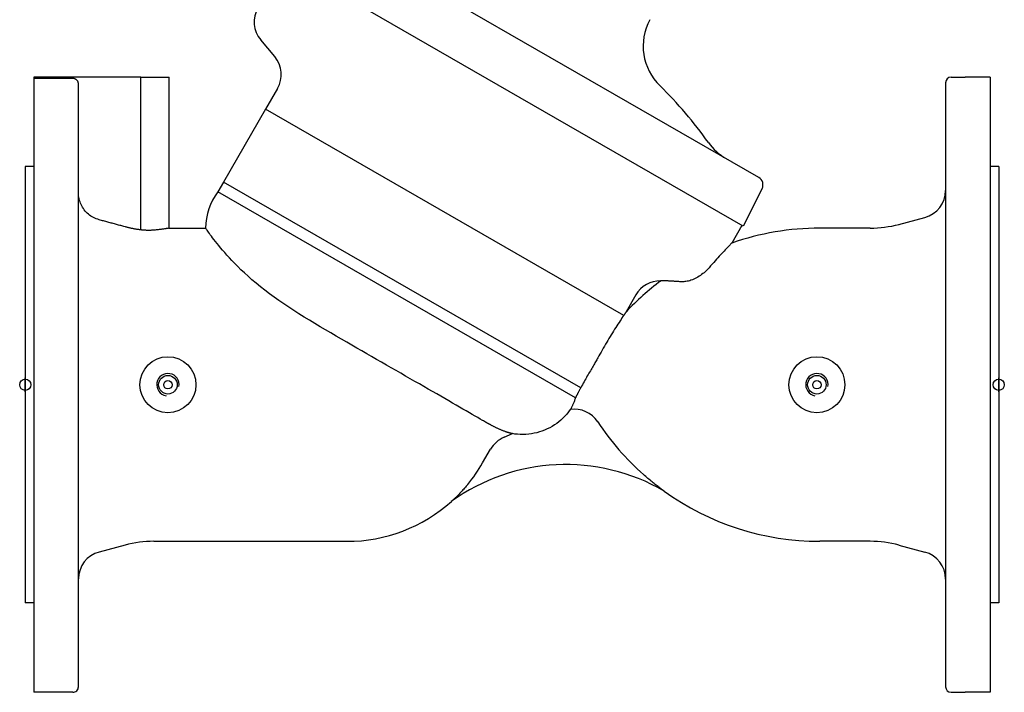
# Model space of a CAD drawing. Header units: millimetres. Extents: x 1087 to 3603, y 461 to 1487.
# Tile 1 of 20: x 1087 to 1439, y 687 to 927. Entities that reach past the tile are written whole.
import ezdxf

# ---------------------------------------------------------------- set-up
doc = ezdxf.new("R2010")
doc.units = ezdxf.units.MM
doc.layers.add('DETAIL', color=2, linetype='Continuous')
doc.layers.add('ORIGIN', color=6, linetype='Continuous')

msp = doc.modelspace()

# ---------------------------------------------------------------- linework, layer by layer
at = {"layer": 'DETAIL'}
for p, q in [((1351.47, 870.82), (1193.67, 961.71)), ((1345.81, 853.42), (1181.46, 948.09)), ((1178.4, 914.04), (1173.38, 920.02)), ((1092.22, 906.69), (1092.22, 686.69)), ((1092.52, 906.69), (1092.22, 906.69)), ((1092.52, 906.24), (1092.52, 906.69)), ((1130.52, 906.69), (1092.52, 906.69)), ((1106.22, 906.24), (1092.52, 906.24)), ((1130.52, 852.07), (1130.52, 906.69)), ((1130.52, 906.69), (1140.67, 906.69)), ((1140.67, 852.69), (1140.67, 906.69)), ((1418.22, 904.69), (1418.22, 688.69)), ((1420.22, 906.69), (1425.21, 906.69)), ((1434.22, 906.69), (1425.21, 906.69)), ((1434.22, 906.69), (1434.22, 686.69)), ((1108.22, 904.24), (1108.22, 904.24)), ((1108.22, 688.68), (1108.22, 904.24)), ((1179.4, 902.61), (1175.14, 895.22)), ((1175.14, 895.22), (1160.09, 869.16)), ((1303.14, 821.48), (1175.14, 895.22)), ((1089.22, 874.69), (1089.22, 718.69)), ((1092.22, 874.69), (1089.22, 874.69)), ((1437.22, 874.69), (1434.22, 874.69)), ((1437.22, 874.69), (1437.22, 718.69)), ((1160.09, 869.16), (1158.09, 865.7)), ((1287.79, 795.61), (1160.09, 869.16)), ((1287.79, 795.61), (1160.09, 869.16)), ((1160.09, 869.16), (1160.09, 869.16)), ((1352.65, 866.86), (1345.81, 853.42)), ((1285.94, 792.06), (1158.09, 865.7)), ((1401.57, 854.05), (1410.81, 856.53)), ((1140.67, 852.69), (1153.7, 852.69)), ((1345.41, 853.65), (1341.79, 847.34)), ((1391.22, 852.69), (1373.22, 852.69)), ((1307.5, 828.82), (1304.04, 822.8)), ((1287.79, 795.61), (1287.79, 795.61)), ((1260.39, 777.94), (1263.34, 779.21)), ((1252.73, 768.72), (1255.58, 773.65)), ((1124.87, 739.33), (1115.63, 736.85)), ((1135.22, 740.69), (1204.22, 740.69)), ((1391.22, 740.69), (1373.22, 740.69)), ((1401.57, 739.33), (1410.81, 736.85)), ((1092.22, 718.69), (1089.22, 718.69)), ((1437.22, 718.69), (1434.22, 718.69)), ((1106.22, 686.69), (1092.22, 686.69)), ((1420.22, 686.69), (1425.21, 686.69)), ((1434.22, 686.69), (1425.21, 686.69))]:
    msp.add_line(p, q, dxfattribs=at)
at = {"layer": 'DETAIL', "flags": 128}
for points in [[(1108.22, 904.24), (1108.21, 904.37), (1108.2, 904.5), (1108.18, 904.63), (1108.15, 904.76), (1108.11, 904.89), (1108.07, 905.01), (1108.01, 905.12), (1107.95, 905.24), (1107.88, 905.35), (1107.8, 905.46), (1107.72, 905.56), (1107.63, 905.66), (1107.54, 905.74), (1107.44, 905.83), (1107.33, 905.9), (1107.22, 905.97), (1107.1, 906.04), (1106.98, 906.09), (1106.87, 906.13), (1106.74, 906.17), (1106.61, 906.2), (1106.48, 906.22), (1106.35, 906.23), (1106.22, 906.24)], [(1115.63, 855.69), (1115.1, 855.85), (1114.6, 856.03), (1114.12, 856.23), (1113.64, 856.46), (1113.15, 856.73), (1112.68, 857.03), (1112.23, 857.35), (1111.79, 857.7), (1111.39, 858.06), (1111.02, 858.42), (1110.66, 858.82), (1110.32, 859.25), (1109.99, 859.7), (1109.69, 860.17), (1109.41, 860.65), (1109.17, 861.14), (1108.96, 861.62), (1108.78, 862.11), (1108.61, 862.63), (1108.47, 863.17), (1108.36, 863.72), (1108.29, 864.27), (1108.24, 864.82), (1108.22, 865.35)], [(1124.87, 853.18), (1124.49, 853.28), (1124.11, 853.38), (1123.73, 853.48), (1123.35, 853.59), (1122.98, 853.69), (1122.59, 853.79), (1122.21, 853.9), (1121.83, 854), (1121.45, 854.11), (1121.07, 854.21), (1120.68, 854.31), (1120.3, 854.42), (1119.91, 854.52), (1119.53, 854.63), (1119.14, 854.73), (1118.75, 854.84), (1118.37, 854.94), (1117.98, 855.05), (1117.59, 855.16), (1117.2, 855.26), (1116.81, 855.37), (1116.42, 855.47), (1116.02, 855.58), (1115.63, 855.69)], [(1130.52, 852.07), (1130.28, 852.1), (1130.05, 852.13), (1129.81, 852.16), (1129.57, 852.19), (1129.33, 852.23), (1129.1, 852.26), (1128.86, 852.3), (1128.62, 852.34), (1128.38, 852.38), (1128.15, 852.43), (1127.91, 852.47), (1127.67, 852.52), (1127.44, 852.56), (1127.2, 852.61), (1126.97, 852.66), (1126.73, 852.71), (1126.5, 852.77), (1126.26, 852.82), (1126.03, 852.88), (1125.79, 852.93), (1125.56, 852.99), (1125.33, 853.05), (1125.1, 853.11), (1124.87, 853.18)], [(1135.22, 851.98), (1135.04, 851.96), (1134.85, 851.95), (1134.67, 851.94), (1134.48, 851.93), (1134.29, 851.92), (1134.1, 851.91), (1133.91, 851.91), (1133.72, 851.9), (1133.52, 851.9), (1133.33, 851.9), (1133.13, 851.9), (1132.93, 851.9), (1132.73, 851.9), (1132.53, 851.91), (1132.33, 851.92), (1132.13, 851.93), (1131.93, 851.94), (1131.73, 851.95), (1131.53, 851.97), (1131.33, 851.98), (1131.13, 852), (1130.92, 852.02), (1130.72, 852.04), (1130.52, 852.07)], [(1140.67, 852.69), (1140.66, 852.69), (1140.63, 852.68), (1140.58, 852.68), (1140.51, 852.66), (1140.41, 852.65), (1140.3, 852.63), (1140.16, 852.6), (1140.01, 852.58), (1139.83, 852.55), (1139.63, 852.52), (1139.42, 852.48), (1139.18, 852.44), (1138.93, 852.41), (1138.66, 852.37), (1138.38, 852.33), (1138.09, 852.29), (1137.78, 852.25), (1137.47, 852.21), (1137.13, 852.17), (1136.78, 852.13), (1136.41, 852.09), (1136.03, 852.05), (1135.63, 852.01), (1135.22, 851.98)], [(1204.22, 811.86), (1202.29, 812.97), (1200.36, 814.09), (1198.43, 815.2), (1196.52, 816.32), (1194.62, 817.44), (1192.71, 818.58), (1190.81, 819.73), (1188.91, 820.88), (1187.04, 822.05), (1185.2, 823.23), (1183.39, 824.41), (1181.61, 825.6), (1179.87, 826.81), (1178.16, 828.03), (1176.49, 829.26), (1174.86, 830.5), (1173.28, 831.75), (1171.74, 833.01), (1170.26, 834.27), (1168.86, 835.5), (1167.55, 836.69), (1166.33, 837.84), (1165.18, 838.96), (1164.11, 840.04), (1163.11, 841.08), (1162.18, 842.08), (1161.31, 843.03), (1160.5, 843.95), (1159.75, 844.82), (1159.05, 845.65), (1158.39, 846.45), (1157.77, 847.21), (1157.2, 847.92), (1156.68, 848.6), (1156.2, 849.23), (1155.76, 849.81), (1155.37, 850.34), (1155.02, 850.83), (1154.71, 851.26), (1154.44, 851.64), (1154.21, 851.96), (1154.03, 852.22), (1153.89, 852.43), (1153.78, 852.57), (1153.72, 852.66), (1153.7, 852.69)], [(1341.79, 847.34), (1341.77, 847.32), (1341.72, 847.27), (1341.63, 847.18), (1341.51, 847.06), (1341.36, 846.91), (1341.17, 846.71), (1340.96, 846.49), (1340.71, 846.24), (1340.43, 845.95), (1340.13, 845.63), (1339.8, 845.29), (1339.44, 844.91), (1339.07, 844.51), (1338.66, 844.08), (1338.24, 843.63), (1337.79, 843.15), (1337.33, 842.65), (1336.85, 842.12), (1336.35, 841.57), (1335.84, 841.01), (1335.32, 840.42), (1334.78, 839.81), (1334.23, 839.19), (1333.67, 838.54)], [(1333.67, 838.54), (1333.34, 838.17), (1332.99, 837.8), (1332.63, 837.44), (1332.25, 837.09), (1331.86, 836.75), (1331.45, 836.42), (1331.02, 836.09), (1330.58, 835.77), (1330.11, 835.47), (1329.64, 835.18), (1329.16, 834.91), (1328.67, 834.66), (1328.18, 834.44), (1327.69, 834.24), (1327.21, 834.06), (1326.75, 833.91), (1326.29, 833.79), (1325.84, 833.69), (1325.41, 833.61), (1325, 833.56), (1324.61, 833.52), (1324.24, 833.5), (1323.89, 833.5), (1323.55, 833.52)], [(1316.12, 833.74), (1316.13, 833.75), (1316.15, 833.75), (1316.17, 833.76), (1316.19, 833.76), (1316.2, 833.77), (1316.22, 833.78), (1316.24, 833.78), (1316.25, 833.79), (1316.27, 833.79), (1316.28, 833.8), (1316.3, 833.8), (1316.31, 833.81), (1316.33, 833.81), (1316.34, 833.81), (1316.35, 833.82), (1316.36, 833.82), (1316.37, 833.82), (1316.38, 833.83), (1316.39, 833.83), (1316.39, 833.83), (1316.4, 833.83), (1316.41, 833.84), (1316.41, 833.84), (1316.41, 833.84)], [(1317.56, 833.88), (1317.48, 833.88), (1317.4, 833.88), (1317.32, 833.89), (1317.24, 833.89), (1317.17, 833.89), (1317.1, 833.88), (1317.03, 833.88), (1316.96, 833.88), (1316.9, 833.88), (1316.84, 833.87), (1316.78, 833.87), (1316.73, 833.87), (1316.68, 833.86), (1316.64, 833.86), (1316.59, 833.86), (1316.56, 833.85), (1316.52, 833.85), (1316.49, 833.85), (1316.47, 833.84), (1316.45, 833.84), (1316.43, 833.84), (1316.42, 833.84), (1316.41, 833.84), (1316.41, 833.84)], [(1323.55, 833.52), (1323.22, 833.54), (1322.89, 833.57), (1322.57, 833.59), (1322.26, 833.61), (1321.95, 833.63), (1321.65, 833.65), (1321.36, 833.67), (1321.07, 833.68), (1320.79, 833.7), (1320.52, 833.72), (1320.25, 833.73), (1319.99, 833.75), (1319.74, 833.76), (1319.5, 833.78), (1319.27, 833.79), (1319.04, 833.8), (1318.83, 833.81), (1318.62, 833.82), (1318.42, 833.83), (1318.23, 833.84), (1318.05, 833.85), (1317.88, 833.86), (1317.71, 833.87), (1317.56, 833.88)], [(1303.14, 821.48), (1302.85, 821.05), (1302.53, 820.57), (1302.2, 820.06), (1301.84, 819.52), (1301.48, 818.96), (1301.1, 818.38), (1300.71, 817.78), (1300.32, 817.16), (1299.92, 816.53), (1299.52, 815.89), (1299.11, 815.24), (1298.71, 814.58), (1298.3, 813.91), (1297.89, 813.24), (1297.48, 812.56), (1297.08, 811.87), (1296.67, 811.18), (1296.26, 810.48), (1295.86, 809.78), (1295.46, 809.08), (1295.06, 808.38), (1294.66, 807.67), (1294.27, 806.98), (1293.89, 806.28)], [(1304.04, 822.8), (1304.04, 822.8), (1304.03, 822.79), (1304.03, 822.78), (1304.01, 822.76), (1304, 822.74), (1303.98, 822.71), (1303.96, 822.68), (1303.93, 822.64), (1303.9, 822.6), (1303.87, 822.55), (1303.83, 822.5), (1303.8, 822.45), (1303.76, 822.39), (1303.71, 822.32), (1303.67, 822.25), (1303.62, 822.18), (1303.57, 822.11), (1303.51, 822.03), (1303.46, 821.94), (1303.4, 821.86), (1303.34, 821.77), (1303.27, 821.68), (1303.21, 821.58), (1303.14, 821.48)], [(1304.54, 823.48), (1304.52, 823.44), (1304.49, 823.41), (1304.47, 823.38), (1304.44, 823.34), (1304.42, 823.31), (1304.39, 823.28), (1304.37, 823.24), (1304.34, 823.21), (1304.32, 823.18), (1304.3, 823.15), (1304.28, 823.12), (1304.26, 823.09), (1304.23, 823.06), (1304.21, 823.04), (1304.2, 823.01), (1304.18, 822.99), (1304.16, 822.96), (1304.14, 822.94), (1304.12, 822.91), (1304.1, 822.89), (1304.08, 822.86), (1304.07, 822.84), (1304.05, 822.82), (1304.04, 822.8)], [(1252.72, 783.95), (1251.88, 784.44), (1250.98, 784.95), (1250.03, 785.5), (1249.03, 786.08), (1247.97, 786.68), (1246.86, 787.32), (1245.7, 787.99), (1244.49, 788.68), (1243.24, 789.41), (1241.93, 790.16), (1240.58, 790.93), (1239.19, 791.73), (1237.77, 792.55), (1236.3, 793.4), (1234.8, 794.26), (1233.27, 795.14), (1231.71, 796.04), (1230.11, 796.96), (1228.49, 797.89), (1226.84, 798.84), (1225.17, 799.8), (1223.48, 800.78), (1221.77, 801.76), (1220.04, 802.75), (1218.3, 803.75), (1216.55, 804.76), (1214.8, 805.77), (1213.03, 806.79), (1211.27, 807.8), (1209.5, 808.82), (1207.74, 809.83), (1205.97, 810.85), (1204.22, 811.86)], [(1293.89, 806.28), (1293.7, 805.95), (1293.51, 805.6), (1293.31, 805.25), (1293.1, 804.9), (1292.89, 804.53), (1292.67, 804.15), (1292.45, 803.77), (1292.22, 803.37), (1291.98, 802.97), (1291.74, 802.55), (1291.49, 802.13), (1291.23, 801.69), (1290.97, 801.24), (1290.7, 800.78), (1290.42, 800.3), (1290.14, 799.82), (1289.86, 799.32), (1289.56, 798.81), (1289.27, 798.3), (1288.98, 797.77), (1288.68, 797.24), (1288.38, 796.7), (1288.08, 796.15), (1287.79, 795.61)], [(1287.79, 795.61), (1287.68, 795.41), (1287.57, 795.21), (1287.47, 795.02), (1287.37, 794.83), (1287.27, 794.65), (1287.18, 794.48), (1287.09, 794.3), (1287, 794.14), (1286.92, 793.97), (1286.83, 793.82), (1286.75, 793.66), (1286.68, 793.51), (1286.6, 793.37), (1286.53, 793.23), (1286.46, 793.09), (1286.39, 792.96), (1286.33, 792.84), (1286.27, 792.71), (1286.21, 792.59), (1286.15, 792.48), (1286.09, 792.37), (1286.04, 792.26), (1285.99, 792.16), (1285.94, 792.06)], [(1285.94, 792.06), (1285.83, 791.75), (1285.73, 791.45), (1285.62, 791.16), (1285.52, 790.88), (1285.41, 790.61), (1285.3, 790.35), (1285.2, 790.1), (1285.1, 789.86), (1284.99, 789.63), (1284.9, 789.42), (1284.8, 789.21), (1284.71, 789.02), (1284.62, 788.83), (1284.53, 788.67), (1284.46, 788.51), (1284.38, 788.37), (1284.32, 788.24), (1284.26, 788.13), (1284.21, 788.04), (1284.16, 787.96), (1284.13, 787.9), (1284.11, 787.86), (1284.09, 787.83), (1284.09, 787.82)], [(1284, 787.81), (1283.42, 787), (1282.78, 786.22), (1282.11, 785.46), (1281.4, 784.75), (1280.68, 784.08), (1279.94, 783.46), (1279.2, 782.89), (1278.4, 782.34), (1277.56, 781.81), (1276.69, 781.32), (1275.78, 780.87), (1274.86, 780.46), (1273.93, 780.1), (1273.01, 779.8), (1272.1, 779.55), (1271.17, 779.33), (1270.2, 779.15), (1269.21, 779.02), (1268.2, 778.93), (1267.19, 778.9), (1266.19, 778.91), (1265.22, 778.97), (1264.27, 779.07), (1263.34, 779.21)], [(1255.62, 782.31), (1255.52, 782.37), (1255.41, 782.43), (1255.3, 782.49), (1255.19, 782.55), (1255.08, 782.61), (1254.97, 782.67), (1254.85, 782.74), (1254.74, 782.8), (1254.62, 782.87), (1254.5, 782.94), (1254.38, 783), (1254.26, 783.07), (1254.13, 783.14), (1254.01, 783.21), (1253.88, 783.29), (1253.76, 783.36), (1253.63, 783.43), (1253.5, 783.5), (1253.37, 783.58), (1253.24, 783.65), (1253.11, 783.73), (1252.98, 783.8), (1252.85, 783.88), (1252.72, 783.95)], [(1260.31, 780.12), (1260.1, 780.2), (1259.88, 780.28), (1259.67, 780.37), (1259.45, 780.46), (1259.24, 780.54), (1259.02, 780.64), (1258.81, 780.73), (1258.6, 780.82), (1258.39, 780.92), (1258.18, 781.01), (1257.97, 781.11), (1257.77, 781.2), (1257.57, 781.3), (1257.37, 781.4), (1257.17, 781.49), (1256.98, 781.59), (1256.8, 781.68), (1256.61, 781.78), (1256.44, 781.87), (1256.26, 781.96), (1256.09, 782.05), (1255.93, 782.14), (1255.77, 782.23), (1255.62, 782.31)], [(1263.3, 779.2), (1263.29, 779.2), (1263.27, 779.2), (1263.24, 779.21), (1263.2, 779.22), (1263.14, 779.24), (1263.07, 779.25), (1262.99, 779.28), (1262.9, 779.3), (1262.79, 779.33), (1262.68, 779.36), (1262.56, 779.39), (1262.43, 779.43), (1262.29, 779.47), (1262.14, 779.51), (1261.98, 779.56), (1261.82, 779.61), (1261.65, 779.66), (1261.47, 779.72), (1261.29, 779.78), (1261.1, 779.84), (1260.91, 779.91), (1260.72, 779.97), (1260.51, 780.05), (1260.31, 780.12)], [(1317.65, 758.64), (1317.58, 758.69), (1317.44, 758.79), (1317.26, 758.92), (1317.06, 759.07), (1316.84, 759.23), (1316.6, 759.41), (1316.34, 759.6), (1316.05, 759.82), (1315.75, 760.04), (1315.44, 760.28), (1315.11, 760.54), (1314.77, 760.8), (1314.42, 761.07), (1314.07, 761.35), (1313.7, 761.65), (1313.33, 761.95), (1312.95, 762.26), (1312.57, 762.57), (1312.18, 762.9), (1311.8, 763.22), (1311.41, 763.55), (1311.02, 763.88), (1310.64, 764.21), (1310.27, 764.54)], [(1247.38, 761.02), (1247.11, 760.7), (1246.83, 760.37), (1246.55, 760.04), (1246.26, 759.72), (1245.98, 759.4), (1245.69, 759.08), (1245.41, 758.77), (1245.13, 758.47), (1244.85, 758.17), (1244.57, 757.89), (1244.31, 757.61), (1244.05, 757.35), (1243.8, 757.09), (1243.56, 756.85), (1243.33, 756.63), (1243.12, 756.42), (1242.91, 756.22), (1242.73, 756.04), (1242.52, 755.85), (1242.3, 755.65), (1242.08, 755.45), (1241.88, 755.26), (1241.7, 755.09), (1241.56, 754.97)], [(1241.51, 754.92), (1241.51, 754.92), (1241.51, 754.92), (1241.5, 754.92), (1241.5, 754.92), (1241.5, 754.92), (1241.51, 754.92), (1241.51, 754.92), (1241.51, 754.92), (1241.51, 754.92), (1241.51, 754.92), (1241.51, 754.93), (1241.51, 754.93), (1241.52, 754.93), (1241.52, 754.93), (1241.52, 754.94), (1241.53, 754.94), (1241.53, 754.94), (1241.53, 754.95), (1241.54, 754.95), (1241.54, 754.96), (1241.55, 754.96), (1241.55, 754.96), (1241.56, 754.97), (1241.56, 754.97)]]:
    msp.add_lwpolyline(points, dxfattribs=at)
at = {"layer": 'DETAIL'}
for centre, radius in [((1140.22, 796.7), 10), ((1372.22, 796.7), 10), ((1140.22, 796.7), 3.32), ((1372.22, 796.7), 3.32), ((1140.22, 796.7), 1.5), ((1372.22, 796.7), 1.5)]:
    msp.add_circle(centre, radius, dxfattribs=at)
for centre, radius, start, end in [((1181.05, 926.45), 10, 150.0163, 219.9831), ((1329.97, 917.84), 19.86, 151.7061, 225.8535), ((1170.75, 907.61), 9.99, 329.9655, 40.0371), ((1420.23, 904.68), 2.01, 90.2103, 179.7794), ((1209.8, 795.43), 151.68, 35.4151, 45.4865), ((1349.73, 894.9), 20, 215.3585, 240.0573), ((1349.95, 868.21), 3.01, 333.2913, 59.8234), ((1408.2, 866.2), 10.02, 285.0749, 359.8456), ((1174.46, 852.93), 20.76, 142.0424, 180.6551), ((1373.22, 757.7), 94.99, 89.9983, 109.321), ((1391.11, 893.56), 40.87, 270.16, 284.8405), ((1373.22, 757.7), 94.99, 126.7246, 136.7355), ((1316.17, 823.85), 9.99, 88.5848, 150.1491), ((1140.22, 796.7), 4, 350, 260), ((1372.22, 796.7), 4, 350, 260), ((1285.53, 777.91), 10.01, 33.3805, 98.7756), ((1373.22, 835.69), 94.99, 213.3742, 213.3805), ((1373.22, 835.69), 94.99, 213.3805, 228.4959), ((1264.38, 768.62), 10.13, 113.167, 150.247), ((1282.44, 698.14), 70, 59.8089, 125.7893), ((1204.23, 796.72), 56, 320.4014, 330), ((1373.22, 835.69), 94.99, 234.1982, 270.0017), ((1204.23, 796.66), 55.97, 269.984, 311.8465), ((1135.13, 701.4), 39.29, 89.8629, 105.1369), ((1391.11, 699.83), 40.87, 75.1595, 89.84), ((1118.17, 727.23), 9.95, 104.7916, 179.5282), ((1408.2, 727.18), 10.02, 0.1544, 74.9251), ((1106.23, 688.68), 1.99, 269.5755, 0), ((1420.23, 688.7), 2.01, 180.2206, 269.7897)]:
    msp.add_arc(centre, radius, start, end, dxfattribs=at)
at = {"layer": 'ORIGIN'}
for p, q in [((1089.22, 794.19), (1089.22, 799.19)), ((1437.22, 794.19), (1437.22, 799.19))]:
    msp.add_line(p, q, dxfattribs=at)
for centre in [(1089.22, 796.69), (1437.22, 796.69)]:
    msp.add_circle(centre, 2, dxfattribs=at)

doc.saveas('drawing.dxf')
